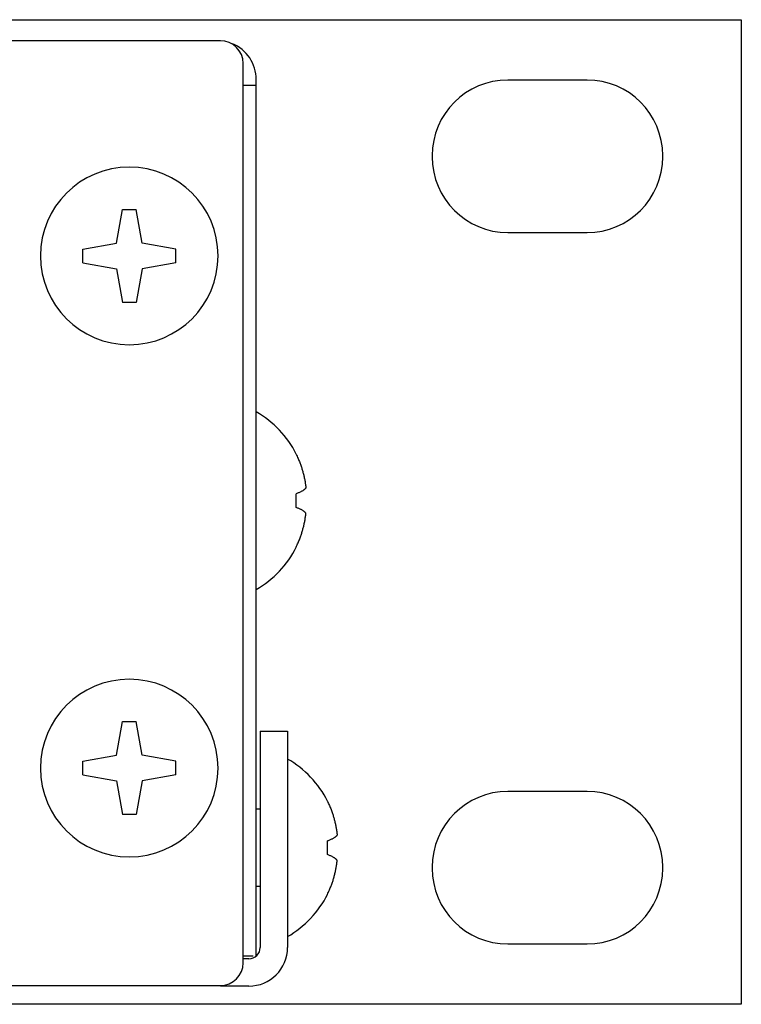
# Model space of a CAD drawing. Header units: inches. Extents: x -3.1 to 15.2, y -1.5 to 10.6.
# Tile 59 of 88: x 7.2 to 7.7, y 7.8 to 8.5. Entities that reach past the tile are written whole.
import ezdxf

# ---------------------------------------------------------------- set-up
doc = ezdxf.new("R2010")
doc.units = ezdxf.units.IN
doc.header["$MEASUREMENT"] = 0

# ---------------------------------------------------------------- blocks, each defined once
blk = doc.blocks.new('block 1667')
at = {"color": 7, "lineweight": 25, "true_color": 0xffffff}
blk.add_lwpolyline([(7.2943, 7.98209), (7.27058, 7.97791)], dxfattribs=at)
blk = doc.blocks.new('block 1668')
at = {"color": 7, "lineweight": 25, "true_color": 0xffffff}
blk.add_lwpolyline([(7.22888, 7.99169), (7.25261, 7.99588)], dxfattribs=at)
blk = doc.blocks.new('block 1713')
at = {"color": 7, "lineweight": 25, "true_color": 0xffffff}
blk.add_lwpolyline([(7.2943, 8.34209), (7.27058, 8.33791)], dxfattribs=at)
blk = doc.blocks.new('block 1715')
at = {"color": 7, "lineweight": 25, "true_color": 0xffffff}
blk.add_lwpolyline([(7.22888, 8.35169), (7.25261, 8.35588)], dxfattribs=at)
blk = doc.blocks.new('block 1719')
at = {"color": 7, "lineweight": 25, "true_color": 0xffffff}
blk.add_lwpolyline([(7.69159, 7.82089), (0.09159, 7.82089)], dxfattribs=at)
blk = doc.blocks.new('block 1720')
at = {"color": 7, "lineweight": 25, "true_color": 0xffffff}
blk.add_lwpolyline([(7.34559, 7.83369), (7.32559, 7.83369)], dxfattribs=at)
blk = doc.blocks.new('block 1722')
at = {"color": 7, "lineweight": 25, "true_color": 0xffffff}
blk.add_lwpolyline([(0.45759, 7.83409), (7.32559, 7.83409)], dxfattribs=at)
blk = doc.blocks.new('block 1723')
at = {"color": 7, "lineweight": 25, "true_color": 0xffffff}
blk.add_lwpolyline([(7.34559, 7.85289), (7.34159, 7.85289)], dxfattribs=at)
blk = doc.blocks.new('block 1725')
at = {"color": 7, "lineweight": 25, "true_color": 0xffffff}
blk.add_lwpolyline([(7.34159, 7.85489), (7.34872, 7.85489)], dxfattribs=at)
blk = doc.blocks.new('block 1728')
at = {"color": 7, "lineweight": 25, "true_color": 0xffffff}
blk.add_lwpolyline([(7.52759, 7.86329), (7.58319, 7.86329)], dxfattribs=at)
blk = doc.blocks.new('block 1733')
at = {"color": 7, "lineweight": 25, "true_color": 0xffffff}
blk.add_lwpolyline([(7.40094, 7.89818), (7.40076, 7.89818)], dxfattribs=at)
blk = doc.blocks.new('block 1743')
at = {"color": 7, "lineweight": 25, "true_color": 0xffffff}
blk.add_lwpolyline([(7.35359, 7.90369), (7.35079, 7.90369)], dxfattribs=at)
blk = doc.blocks.new('block 1778')
at = {"color": 7, "lineweight": 25, "true_color": 0xffffff}
blk.add_lwpolyline([(7.26639, 7.95418), (7.25679, 7.95418)], dxfattribs=at)
blk = doc.blocks.new('block 1780')
at = {"color": 7, "lineweight": 25, "true_color": 0xffffff}
blk.add_lwpolyline([(7.35359, 7.95809), (7.35079, 7.95809)], dxfattribs=at)
blk = doc.blocks.new('block 1782')
at = {"color": 7, "lineweight": 25, "true_color": 0xffffff}
blk.add_lwpolyline([(7.40094, 7.9636), (7.40076, 7.9636)], dxfattribs=at)
blk = doc.blocks.new('block 1785')
at = {"color": 7, "lineweight": 25, "true_color": 0xffffff}
blk.add_lwpolyline([(7.58319, 7.97049), (7.52759, 7.97049)], dxfattribs=at)
blk = doc.blocks.new('block 1788')
at = {"color": 7, "lineweight": 25, "true_color": 0xffffff}
blk.add_lwpolyline([(7.35359, 8.01294), (7.37279, 8.01294)], dxfattribs=at)
blk = doc.blocks.new('block 1798')
at = {"color": 7, "lineweight": 25, "true_color": 0xffffff}
blk.add_lwpolyline([(7.25679, 8.0196), (7.26639, 8.0196)], dxfattribs=at)
blk = doc.blocks.new('block 1850')
at = {"color": 7, "lineweight": 25, "true_color": 0xffffff}
blk.add_lwpolyline([(7.37894, 8.14218), (7.37876, 8.14218)], dxfattribs=at)
blk = doc.blocks.new('block 1909')
at = {"color": 7, "lineweight": 25, "true_color": 0xffffff}
blk.add_lwpolyline([(7.37894, 8.2076), (7.37876, 8.2076)], dxfattribs=at)
blk = doc.blocks.new('block 1981')
at = {"color": 7, "lineweight": 25, "true_color": 0xffffff}
blk.add_lwpolyline([(7.26639, 8.31418), (7.25679, 8.31418)], dxfattribs=at)
blk = doc.blocks.new('block 1984')
at = {"color": 7, "lineweight": 25, "true_color": 0xffffff}
blk.add_lwpolyline([(7.52759, 8.36329), (7.58319, 8.36329)], dxfattribs=at)
blk = doc.blocks.new('block 1986')
at = {"color": 7, "lineweight": 25, "true_color": 0xffffff}
blk.add_lwpolyline([(7.25679, 8.3796), (7.26639, 8.3796)], dxfattribs=at)
blk = doc.blocks.new('block 2032')
at = {"color": 7, "lineweight": 25, "true_color": 0xffffff}
blk.add_lwpolyline([(7.34159, 8.46689), (7.35079, 8.46689)], dxfattribs=at)
blk = doc.blocks.new('block 2034')
at = {"color": 7, "lineweight": 25, "true_color": 0xffffff}
blk.add_lwpolyline([(7.58319, 8.47049), (7.52759, 8.47049)], dxfattribs=at)
blk = doc.blocks.new('block 2036')
at = {"color": 7, "lineweight": 25, "true_color": 0xffffff}
blk.add_lwpolyline([(7.32559, 8.49809), (0.45759, 8.49809)], dxfattribs=at)
blk = doc.blocks.new('block 2037')
at = {"color": 7, "lineweight": 25, "true_color": 0xffffff}
blk.add_lwpolyline([(0.09159, 8.51289), (7.69159, 8.51289)], dxfattribs=at)
blk = doc.blocks.new('block 2042')
at = {"color": 7, "lineweight": 25, "true_color": 0xffffff}
blk.add_lwpolyline([(7.22888, 7.98209), (7.25261, 7.97791)], dxfattribs=at)
blk = doc.blocks.new('block 2043')
at = {"color": 7, "lineweight": 25, "true_color": 0xffffff}
blk.add_lwpolyline([(7.2943, 7.99169), (7.27058, 7.99588)], dxfattribs=at)
blk = doc.blocks.new('block 2068')
at = {"color": 7, "lineweight": 25, "true_color": 0xffffff}
blk.add_lwpolyline([(7.22888, 8.34209), (7.25261, 8.33791)], dxfattribs=at)
blk = doc.blocks.new('block 2069')
at = {"color": 7, "lineweight": 25, "true_color": 0xffffff}
blk.add_lwpolyline([(7.2943, 8.35169), (7.27058, 8.35588)], dxfattribs=at)
blk = doc.blocks.new('block 2234')
at = {"color": 7, "lineweight": 25, "true_color": 0xffffff}
blk.add_lwpolyline([(7.22888, 7.98209), (7.22888, 7.99169)], dxfattribs=at)
blk = doc.blocks.new('block 2235')
at = {"color": 7, "lineweight": 25, "true_color": 0xffffff}
blk.add_lwpolyline([(7.22888, 8.34209), (7.22888, 8.35169)], dxfattribs=at)
blk = doc.blocks.new('block 2236')
at = {"color": 7, "lineweight": 25, "true_color": 0xffffff}
blk.add_lwpolyline([(7.25261, 8.35588), (7.25679, 8.3796)], dxfattribs=at)
blk = doc.blocks.new('block 2237')
at = {"color": 7, "lineweight": 25, "true_color": 0xffffff}
blk.add_lwpolyline([(7.27058, 8.33791), (7.26639, 8.31418)], dxfattribs=at)
blk = doc.blocks.new('block 2238')
at = {"color": 7, "lineweight": 25, "true_color": 0xffffff}
blk.add_lwpolyline([(7.25261, 7.99588), (7.25679, 8.0196)], dxfattribs=at)
blk = doc.blocks.new('block 2239')
at = {"color": 7, "lineweight": 25, "true_color": 0xffffff}
blk.add_lwpolyline([(7.25261, 7.97791), (7.25679, 7.95418)], dxfattribs=at)
blk = doc.blocks.new('block 2240')
at = {"color": 7, "lineweight": 25, "true_color": 0xffffff}
blk.add_lwpolyline([(7.27058, 7.99588), (7.26639, 8.0196)], dxfattribs=at)
blk = doc.blocks.new('block 2241')
at = {"color": 7, "lineweight": 25, "true_color": 0xffffff}
blk.add_lwpolyline([(7.25261, 8.33791), (7.25679, 8.31418)], dxfattribs=at)
blk = doc.blocks.new('block 2242')
at = {"color": 7, "lineweight": 25, "true_color": 0xffffff}
blk.add_lwpolyline([(7.2943, 7.98209), (7.2943, 7.99169)], dxfattribs=at)
blk = doc.blocks.new('block 2243')
at = {"color": 7, "lineweight": 25, "true_color": 0xffffff}
blk.add_lwpolyline([(7.2943, 8.34209), (7.2943, 8.35169)], dxfattribs=at)
blk = doc.blocks.new('block 2244')
at = {"color": 7, "lineweight": 25, "true_color": 0xffffff}
blk.add_lwpolyline([(7.34159, 7.85009), (7.34159, 8.48209)], dxfattribs=at)
blk = doc.blocks.new('block 2245')
at = {"color": 7, "lineweight": 25, "true_color": 0xffffff}
blk.add_lwpolyline([(7.35079, 7.85489), (7.35079, 8.47089)], dxfattribs=at)
blk = doc.blocks.new('block 2246')
at = {"color": 7, "lineweight": 25, "true_color": 0xffffff}
blk.add_lwpolyline([(7.35359, 8.01294), (7.35359, 7.86089)], dxfattribs=at)
blk = doc.blocks.new('block 2247')
at = {"color": 7, "lineweight": 25, "true_color": 0xffffff}
blk.add_lwpolyline([(7.37279, 8.01294), (7.37279, 7.86089)], dxfattribs=at)
blk = doc.blocks.new('block 2248')
at = {"color": 7, "lineweight": 25, "true_color": 0xffffff}
blk.add_lwpolyline([(7.47439, 8.41729), (7.47439, 8.41649)], dxfattribs=at)
blk = doc.blocks.new('block 2249')
at = {"color": 7, "lineweight": 25, "true_color": 0xffffff}
blk.add_lwpolyline([(7.47439, 7.91729), (7.47439, 7.91649)], dxfattribs=at)
blk = doc.blocks.new('block 2250')
at = {"color": 7, "lineweight": 25, "true_color": 0xffffff}
blk.add_lwpolyline([(7.63639, 7.91649), (7.63639, 7.91729)], dxfattribs=at)
blk = doc.blocks.new('block 2251')
at = {"color": 7, "lineweight": 25, "true_color": 0xffffff}
blk.add_lwpolyline([(7.63639, 8.41649), (7.63639, 8.41729)], dxfattribs=at)
blk = doc.blocks.new('block 2252')
at = {"color": 7, "lineweight": 25, "true_color": 0xffffff}
blk.add_lwpolyline([(7.69159, 8.51289), (7.69159, 7.82089)], dxfattribs=at)
blk = doc.blocks.new('block 2253')
at = {"color": 7, "lineweight": 25, "true_color": 0xffffff}
blk.add_lwpolyline([(7.27058, 7.97791), (7.26639, 7.95418)], dxfattribs=at)
blk = doc.blocks.new('block 2254')
at = {"color": 7, "lineweight": 25, "true_color": 0xffffff}
blk.add_lwpolyline([(7.27058, 8.35588), (7.26639, 8.3796)], dxfattribs=at)
blk = doc.blocks.new('block 2636')
at = {"color": 7, "lineweight": 25, "true_color": 0xffffff}
blk.add_open_spline([(7.37894, 8.2076), (7.37262, 8.22001), (7.36285, 8.23032), (7.35079, 8.23729)], degree=3, dxfattribs=at)
blk = doc.blocks.new('block 2637')
at = {"color": 7, "lineweight": 25, "true_color": 0xffffff}
blk.add_open_spline([(7.35079, 8.11249), (7.36285, 8.11946), (7.37262, 8.12977), (7.37894, 8.14218)], degree=3, dxfattribs=at)
blk = doc.blocks.new('block 2638')
at = {"color": 7, "lineweight": 25, "true_color": 0xffffff}
blk.add_open_spline([(7.37876, 8.17009), (7.379, 8.17329), (7.379, 8.1765), (7.37876, 8.17969)], degree=3, dxfattribs=at)
blk = doc.blocks.new('block 2639')
at = {"color": 7, "lineweight": 25, "true_color": 0xffffff}
blk.add_open_spline([(7.19919, 7.98689), (7.19919, 8.02136), (7.22713, 8.04929), (7.26159, 8.04929), (7.29605, 8.04929), (7.32399, 8.02136), (7.32399, 7.98689), (7.32399, 7.95243), (7.29605, 7.92449), (7.26159, 7.92449), (7.22713, 7.92449), (7.19919, 7.95243), (7.19919, 7.98689), (7.19919, 7.98689), (7.19919, 7.98689), (7.19919, 7.98689)], degree=3, knots=[0, 0, 0, 0, 1, 1, 1, 2, 2, 2, 3, 3, 3, 4, 4, 4, 5, 5, 5, 5], dxfattribs=at)
blk = doc.blocks.new('block 2640')
at = {"color": 7, "lineweight": 25, "true_color": 0xffffff}
blk.add_open_spline([(7.19919, 8.34689), (7.19919, 8.38136), (7.22713, 8.40929), (7.26159, 8.40929), (7.29605, 8.40929), (7.32399, 8.38136), (7.32399, 8.34689), (7.32399, 8.31243), (7.29605, 8.28449), (7.26159, 8.28449), (7.22713, 8.28449), (7.19919, 8.31243), (7.19919, 8.34689), (7.19919, 8.34689), (7.19919, 8.34689), (7.19919, 8.34689)], degree=3, knots=[0, 0, 0, 0, 1, 1, 1, 2, 2, 2, 3, 3, 3, 4, 4, 4, 5, 5, 5, 5], dxfattribs=at)
blk = doc.blocks.new('block 2651')
at = {"color": 7, "lineweight": 25, "true_color": 0xffffff}
blk.add_open_spline([(7.40094, 7.9636), (7.39462, 7.97601), (7.38485, 7.98632), (7.37279, 7.99329)], degree=3, dxfattribs=at)
blk = doc.blocks.new('block 2652')
at = {"color": 7, "lineweight": 25, "true_color": 0xffffff}
blk.add_open_spline([(7.37279, 7.86849), (7.38485, 7.87546), (7.39462, 7.88577), (7.40094, 7.89818)], degree=3, dxfattribs=at)
blk = doc.blocks.new('block 2653')
at = {"color": 7, "lineweight": 25, "true_color": 0xffffff}
blk.add_open_spline([(7.40076, 7.92609), (7.401, 7.92929), (7.401, 7.9325), (7.40076, 7.93569)], degree=3, dxfattribs=at)
blk = doc.blocks.new('block 2716')
at = {"color": 7, "lineweight": 25, "true_color": 0xffffff}
blk.add_open_spline([(7.34559, 7.85289), (7.35001, 7.85289), (7.35359, 7.85647), (7.35359, 7.86089)], degree=3, dxfattribs=at)
blk = doc.blocks.new('block 2717')
at = {"color": 7, "lineweight": 25, "true_color": 0xffffff}
blk.add_open_spline([(7.52759, 7.97049), (7.49821, 7.97049), (7.47439, 7.94667), (7.47439, 7.91729)], degree=3, dxfattribs=at)
blk = doc.blocks.new('block 2718')
at = {"color": 7, "lineweight": 25, "true_color": 0xffffff}
blk.add_open_spline([(7.47439, 7.91649), (7.47439, 7.88711), (7.49821, 7.86329), (7.52759, 7.86329)], degree=3, dxfattribs=at)
blk = doc.blocks.new('block 2719')
at = {"color": 7, "lineweight": 25, "true_color": 0xffffff}
blk.add_open_spline([(7.63639, 7.91729), (7.63639, 7.94667), (7.61257, 7.97049), (7.58319, 7.97049)], degree=3, dxfattribs=at)
blk = doc.blocks.new('block 2720')
at = {"color": 7, "lineweight": 25, "true_color": 0xffffff}
blk.add_open_spline([(7.58319, 7.86329), (7.61257, 7.86329), (7.63639, 7.88711), (7.63639, 7.91649)], degree=3, dxfattribs=at)
blk = doc.blocks.new('block 2721')
at = {"color": 7, "lineweight": 25, "true_color": 0xffffff}
blk.add_open_spline([(7.52759, 8.47049), (7.49821, 8.47049), (7.47439, 8.44667), (7.47439, 8.41729)], degree=3, dxfattribs=at)
blk = doc.blocks.new('block 2722')
at = {"color": 7, "lineweight": 25, "true_color": 0xffffff}
blk.add_open_spline([(7.47439, 8.41649), (7.47439, 8.38711), (7.49821, 8.36329), (7.52759, 8.36329)], degree=3, dxfattribs=at)
blk = doc.blocks.new('block 2723')
at = {"color": 7, "lineweight": 25, "true_color": 0xffffff}
blk.add_open_spline([(7.63639, 8.41729), (7.63639, 8.44667), (7.61257, 8.47049), (7.58319, 8.47049)], degree=3, dxfattribs=at)
blk = doc.blocks.new('block 2724')
at = {"color": 7, "lineweight": 25, "true_color": 0xffffff}
blk.add_open_spline([(7.58319, 8.36329), (7.61257, 8.36329), (7.63639, 8.38711), (7.63639, 8.41649)], degree=3, dxfattribs=at)
blk = doc.blocks.new('block 2749')
at = {"color": 7, "lineweight": 25, "true_color": 0xffffff}
blk.add_open_spline([(7.32559, 7.83409), (7.33443, 7.83409), (7.34159, 7.84126), (7.34159, 7.85009)], degree=3, dxfattribs=at)
blk = doc.blocks.new('block 2752')
at = {"color": 7, "lineweight": 25, "true_color": 0xffffff}
blk.add_open_spline([(7.34159, 8.48209), (7.34159, 8.49093), (7.33443, 8.49809), (7.32559, 8.49809)], degree=3, dxfattribs=at)
blk = doc.blocks.new('block 2754')
at = {"color": 7, "lineweight": 25, "true_color": 0xffffff}
blk.add_open_spline([(7.34559, 7.83369), (7.36061, 7.83369), (7.37279, 7.84587), (7.37279, 7.86089)], degree=3, dxfattribs=at)
blk = doc.blocks.new('block 2755')
at = {"color": 7, "lineweight": 25, "true_color": 0xffffff}
blk.add_open_spline([(7.35079, 8.47089), (7.35079, 8.48189), (7.34416, 8.49181), (7.334, 8.49602)], degree=3, dxfattribs=at)
blk = doc.blocks.new('block 2952')
at = {"color": 7, "lineweight": 25, "true_color": 0xffffff}
blk.add_open_spline([(7.37876, 8.2076), (7.37927, 8.20659), (7.37975, 8.20556), (7.3802, 8.20452), (7.38061, 8.20359), (7.381, 8.20265), (7.38136, 8.2017), (7.3817, 8.20084), (7.38201, 8.19997), (7.38231, 8.1991), (7.3826, 8.19827), (7.38286, 8.19744), (7.38311, 8.19661), (7.38336, 8.19579), (7.38359, 8.19496), (7.3838, 8.19414), (7.38402, 8.1933), (7.38423, 8.19245), (7.38441, 8.19161), (7.3846, 8.19074), (7.38478, 8.18987), (7.38493, 8.189), (7.38509, 8.18813), (7.38523, 8.18726), (7.38536, 8.18638), (7.38547, 8.18555), (7.38558, 8.18471), (7.38566, 8.18388)], degree=3, knots=[0, 0, 0, 0, 1, 1, 1, 2, 2, 2, 3, 3, 3, 4, 4, 4, 5, 5, 5, 6, 6, 6, 7, 7, 7, 8, 8, 8, 9, 9, 9, 9], dxfattribs=at)
blk = doc.blocks.new('block 2953')
at = {"color": 7, "lineweight": 25, "true_color": 0xffffff}
blk.add_open_spline([(7.38566, 8.18388), (7.38562, 8.18381), (7.38558, 8.18374), (7.38553, 8.18367), (7.38548, 8.1836), (7.38543, 8.18353), (7.38537, 8.18346), (7.38531, 8.18338), (7.38525, 8.18331), (7.38518, 8.18323), (7.38511, 8.18315), (7.38503, 8.18307), (7.38495, 8.18299), (7.38485, 8.18289), (7.38475, 8.1828), (7.38465, 8.18271), (7.38452, 8.1826), (7.3844, 8.1825), (7.38426, 8.1824), (7.3841, 8.18227), (7.38393, 8.18215), (7.38376, 8.18204), (7.38356, 8.1819), (7.38335, 8.18177), (7.38313, 8.18164), (7.3829, 8.1815), (7.38266, 8.18137), (7.38241, 8.18124), (7.38215, 8.18111), (7.38189, 8.18098), (7.38162, 8.18085), (7.38134, 8.18072), (7.38105, 8.18059), (7.38076, 8.18047), (7.38045, 8.18034), (7.38014, 8.18021), (7.37982, 8.18009), (7.37947, 8.17995), (7.37912, 8.17982), (7.37876, 8.17969)], degree=3, knots=[0, 0, 0, 0, 1, 1, 1, 2, 2, 2, 3, 3, 3, 4, 4, 4, 5, 5, 5, 6, 6, 6, 7, 7, 7, 8, 8, 8, 9, 9, 9, 10, 10, 10, 11, 11, 11, 12, 12, 12, 13, 13, 13, 13], dxfattribs=at)
blk = doc.blocks.new('block 2954')
at = {"color": 7, "lineweight": 25, "true_color": 0xffffff}
blk.add_open_spline([(7.38566, 8.16591), (7.38562, 8.16598), (7.38558, 8.16605), (7.38553, 8.16612), (7.38548, 8.16619), (7.38543, 8.16626), (7.38537, 8.16633), (7.38531, 8.1664), (7.38525, 8.16648), (7.38518, 8.16655), (7.38511, 8.16664), (7.38503, 8.16672), (7.38495, 8.1668), (7.38485, 8.16689), (7.38475, 8.16698), (7.38465, 8.16707), (7.38452, 8.16718), (7.3844, 8.16729), (7.38426, 8.16739), (7.3841, 8.16751), (7.38393, 8.16763), (7.38376, 8.16775), (7.38356, 8.16788), (7.38335, 8.16801), (7.38313, 8.16814), (7.3829, 8.16828), (7.38266, 8.16841), (7.38241, 8.16854), (7.38215, 8.16868), (7.38189, 8.16881), (7.38162, 8.16893), (7.38134, 8.16907), (7.38105, 8.16919), (7.38076, 8.16932), (7.38045, 8.16945), (7.38014, 8.16958), (7.37982, 8.1697), (7.37947, 8.16984), (7.37912, 8.16997), (7.37876, 8.17009)], degree=3, knots=[0, 0, 0, 0, 1, 1, 1, 2, 2, 2, 3, 3, 3, 4, 4, 4, 5, 5, 5, 6, 6, 6, 7, 7, 7, 8, 8, 8, 9, 9, 9, 10, 10, 10, 11, 11, 11, 12, 12, 12, 13, 13, 13, 13], dxfattribs=at)
blk = doc.blocks.new('block 2955')
at = {"color": 7, "lineweight": 25, "true_color": 0xffffff}
blk.add_open_spline([(7.37876, 8.14218), (7.37927, 8.1432), (7.37975, 8.14423), (7.3802, 8.14526), (7.38061, 8.1462), (7.381, 8.14713), (7.38136, 8.14808), (7.3817, 8.14894), (7.38201, 8.14981), (7.38231, 8.15069), (7.3826, 8.15151), (7.38286, 8.15234), (7.38311, 8.15318), (7.38336, 8.154), (7.38359, 8.15482), (7.3838, 8.15565), (7.38402, 8.15649), (7.38423, 8.15733), (7.38441, 8.15818), (7.3846, 8.15904), (7.38478, 8.15991), (7.38493, 8.16078), (7.38509, 8.16165), (7.38523, 8.16253), (7.38536, 8.16341), (7.38547, 8.16424), (7.38558, 8.16507), (7.38566, 8.16591)], degree=3, knots=[0, 0, 0, 0, 1, 1, 1, 2, 2, 2, 3, 3, 3, 4, 4, 4, 5, 5, 5, 6, 6, 6, 7, 7, 7, 8, 8, 8, 9, 9, 9, 9], dxfattribs=at)
blk = doc.blocks.new('block 2956')
at = {"color": 7, "lineweight": 25, "true_color": 0xffffff}
blk.add_open_spline([(7.40076, 7.9636), (7.40127, 7.96259), (7.40175, 7.96156), (7.4022, 7.96052), (7.40261, 7.95959), (7.403, 7.95865), (7.40336, 7.9577), (7.4037, 7.95684), (7.40401, 7.95597), (7.40431, 7.9551), (7.4046, 7.95427), (7.40486, 7.95344), (7.40511, 7.95261), (7.40536, 7.95179), (7.40559, 7.95096), (7.4058, 7.95014), (7.40602, 7.9493), (7.40623, 7.94845), (7.40641, 7.94761), (7.4066, 7.94674), (7.40678, 7.94587), (7.40693, 7.945), (7.40709, 7.94413), (7.40723, 7.94326), (7.40736, 7.94238), (7.40747, 7.94155), (7.40758, 7.94071), (7.40766, 7.93988)], degree=3, knots=[0, 0, 0, 0, 1, 1, 1, 2, 2, 2, 3, 3, 3, 4, 4, 4, 5, 5, 5, 6, 6, 6, 7, 7, 7, 8, 8, 8, 9, 9, 9, 9], dxfattribs=at)
blk = doc.blocks.new('block 2957')
at = {"color": 7, "lineweight": 25, "true_color": 0xffffff}
blk.add_open_spline([(7.40766, 7.93988), (7.40762, 7.93981), (7.40758, 7.93974), (7.40753, 7.93967), (7.40748, 7.9396), (7.40743, 7.93953), (7.40737, 7.93946), (7.40731, 7.93938), (7.40725, 7.93931), (7.40718, 7.93923), (7.40711, 7.93915), (7.40703, 7.93907), (7.40695, 7.93899), (7.40685, 7.93889), (7.40675, 7.9388), (7.40665, 7.93871), (7.40652, 7.9386), (7.4064, 7.9385), (7.40626, 7.9384), (7.4061, 7.93827), (7.40593, 7.93815), (7.40576, 7.93804), (7.40556, 7.9379), (7.40535, 7.93777), (7.40513, 7.93764), (7.4049, 7.9375), (7.40466, 7.93737), (7.40441, 7.93724), (7.40415, 7.93711), (7.40389, 7.93698), (7.40362, 7.93685), (7.40334, 7.93672), (7.40305, 7.93659), (7.40276, 7.93647), (7.40245, 7.93634), (7.40214, 7.93621), (7.40182, 7.93609), (7.40147, 7.93595), (7.40112, 7.93582), (7.40076, 7.93569)], degree=3, knots=[0, 0, 0, 0, 1, 1, 1, 2, 2, 2, 3, 3, 3, 4, 4, 4, 5, 5, 5, 6, 6, 6, 7, 7, 7, 8, 8, 8, 9, 9, 9, 10, 10, 10, 11, 11, 11, 12, 12, 12, 13, 13, 13, 13], dxfattribs=at)
blk = doc.blocks.new('block 2958')
at = {"color": 7, "lineweight": 25, "true_color": 0xffffff}
blk.add_open_spline([(7.40766, 7.92191), (7.40762, 7.92198), (7.40758, 7.92205), (7.40753, 7.92212), (7.40748, 7.92219), (7.40743, 7.92226), (7.40737, 7.92233), (7.40731, 7.9224), (7.40725, 7.92248), (7.40718, 7.92255), (7.40711, 7.92264), (7.40703, 7.92272), (7.40695, 7.9228), (7.40685, 7.92289), (7.40675, 7.92298), (7.40665, 7.92307), (7.40652, 7.92318), (7.4064, 7.92329), (7.40626, 7.92339), (7.4061, 7.92351), (7.40593, 7.92363), (7.40576, 7.92375), (7.40556, 7.92388), (7.40535, 7.92401), (7.40513, 7.92414), (7.4049, 7.92428), (7.40466, 7.92441), (7.40441, 7.92454), (7.40415, 7.92468), (7.40389, 7.92481), (7.40362, 7.92493), (7.40334, 7.92507), (7.40305, 7.92519), (7.40276, 7.92532), (7.40245, 7.92545), (7.40214, 7.92558), (7.40182, 7.9257), (7.40147, 7.92584), (7.40112, 7.92597), (7.40076, 7.92609)], degree=3, knots=[0, 0, 0, 0, 1, 1, 1, 2, 2, 2, 3, 3, 3, 4, 4, 4, 5, 5, 5, 6, 6, 6, 7, 7, 7, 8, 8, 8, 9, 9, 9, 10, 10, 10, 11, 11, 11, 12, 12, 12, 13, 13, 13, 13], dxfattribs=at)
blk = doc.blocks.new('block 2959')
at = {"color": 7, "lineweight": 25, "true_color": 0xffffff}
blk.add_open_spline([(7.40076, 7.89818), (7.40127, 7.8992), (7.40175, 7.90023), (7.4022, 7.90126), (7.40261, 7.9022), (7.403, 7.90313), (7.40336, 7.90408), (7.4037, 7.90494), (7.40401, 7.90581), (7.40431, 7.90669), (7.4046, 7.90751), (7.40486, 7.90834), (7.40511, 7.90918), (7.40536, 7.91), (7.40559, 7.91082), (7.4058, 7.91165), (7.40602, 7.91249), (7.40623, 7.91333), (7.40641, 7.91418), (7.4066, 7.91504), (7.40678, 7.91591), (7.40693, 7.91678), (7.40709, 7.91765), (7.40723, 7.91853), (7.40736, 7.91941), (7.40747, 7.92024), (7.40758, 7.92107), (7.40766, 7.92191)], degree=3, knots=[0, 0, 0, 0, 1, 1, 1, 2, 2, 2, 3, 3, 3, 4, 4, 4, 5, 5, 5, 6, 6, 6, 7, 7, 7, 8, 8, 8, 9, 9, 9, 9], dxfattribs=at)

msp = doc.modelspace()

# ---------------------------------------------------------------- block references
for name in ['block 2037', 'block 2252', 'block 2036', 'block 2752', 'block 2755', 'block 2244', 'block 2245', 'block 2721', 'block 2034', 'block 2723', 'block 2032', 'block 2248', 'block 2722', 'block 2724', 'block 2251', 'block 2640', 'block 2236', 'block 1986', 'block 2254', 'block 1984', 'block 1715', 'block 2069', 'block 2235', 'block 2243', 'block 2068', 'block 1713', 'block 2241', 'block 2237', 'block 1981', 'block 2636', 'block 1909', 'block 2952', 'block 2953', 'block 2638', 'block 2954', 'block 2955', 'block 2637', 'block 1850', 'block 2639', 'block 2238', 'block 1798', 'block 2240', 'block 1788', 'block 2246', 'block 2247', 'block 1668', 'block 2043', 'block 2651', 'block 2234', 'block 2242', 'block 2042', 'block 1667', 'block 2239', 'block 2253', 'block 2717', 'block 1785', 'block 2719', 'block 1780', 'block 1782', 'block 2956', 'block 1778', 'block 2957', 'block 2653', 'block 2958', 'block 2959', 'block 2249', 'block 2718', 'block 2720', 'block 2250', 'block 1743', 'block 2652', 'block 1733', 'block 1728', 'block 1725', 'block 2716', 'block 2754', 'block 2749', 'block 1723', 'block 1722', 'block 1720', 'block 1719']:
    msp.add_blockref(name, (0, 0))

doc.saveas('drawing.dxf')
